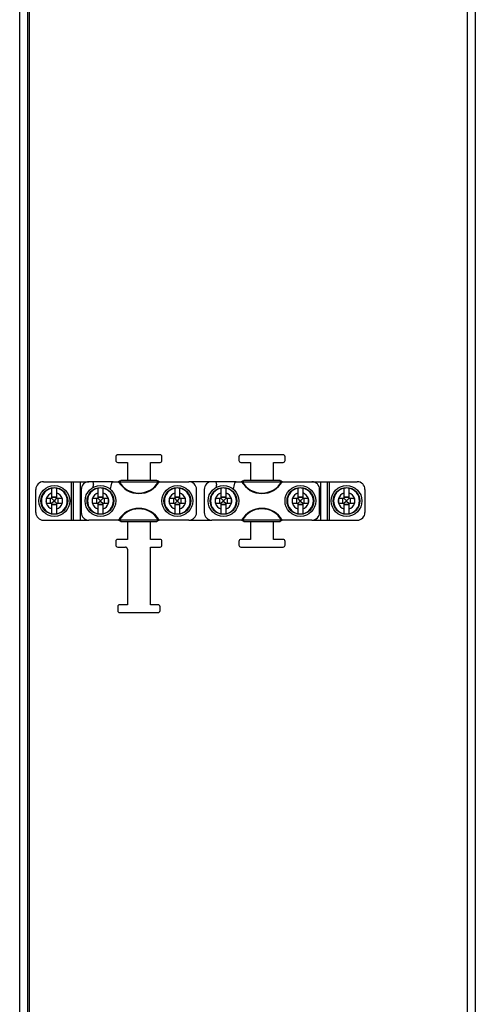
# Model space of a CAD drawing. Header units: millimetres. Extents: x 967 to 2466, y -778 to 1158.
# Tile 25 of 68: x 1834 to 1952, y 190 to 445. Entities that reach past the tile are written whole.
import ezdxf

# ---------------------------------------------------------------- set-up
doc = ezdxf.new("R2010")
doc.units = ezdxf.units.MM
doc.header["$LTSCALE"] = 30.734
doc.layers.get('0').update_dxf_attribs({"linetype": 'CONTINUOUS'})

msp = doc.modelspace()

# ---------------------------------------------------------------- linework, layer by layer
for p, q in [((1833.97, 34.64), (1833.97, 656.34)), ((1835.97, 655.84), (1835.97, 34.64)), ((1836.47, 481.74), (1836.47, 34.64)), ((1952.47, 481.16), (1952.47, 34.64)), ((1950.47, 34.64), (1950.47, 479.96)), ((1858.97, 331.84), (1858.97, 330.84)), ((1870.47, 332.34), (1859.47, 332.34)), ((1859.47, 330.34), (1861.97, 330.34)), ((1861.97, 330.34), (1861.97, 325.64)), ((1867.97, 325.64), (1867.97, 330.34)), ((1867.97, 330.34), (1870.47, 330.34)), ((1870.97, 330.84), (1870.97, 331.84)), ((1890.97, 331.84), (1890.97, 330.84)), ((1902.47, 332.34), (1891.47, 332.34)), ((1891.47, 330.34), (1893.97, 330.34)), ((1893.97, 330.34), (1893.97, 325.64)), ((1899.97, 330.34), (1902.47, 330.34)), ((1899.97, 325.64), (1899.97, 330.34)), ((1902.97, 330.84), (1902.97, 331.84)), ((1840.17, 325.34), (1851.97, 325.34)), ((1847.47, 315.34), (1847.47, 325.34)), ((1847.97, 315.34), (1847.97, 325.34)), ((1849.67, 325.34), (1849.67, 315.34)), ((1852.67, 325.34), (1851.97, 325.34)), ((1858.31, 325.34), (1852.67, 325.34)), ((1858.31, 325.34), (1859.81, 325.34)), ((1859.93, 325.45), (1859.69, 325.34)), ((1859.81, 325.34), (1859.83, 325.34)), ((1860.35, 325.64), (1859.83, 325.34)), ((1859.83, 325.34), (1870.12, 325.34)), ((1860.15, 325.55), (1859.93, 325.45)), ((1860.35, 325.64), (1860.15, 325.55)), ((1869.59, 325.64), (1860.35, 325.64)), ((1869.79, 325.55), (1869.59, 325.64)), ((1870.1, 325.34), (1869.59, 325.64)), ((1870.01, 325.45), (1869.79, 325.55)), ((1870.24, 325.34), (1870.01, 325.45)), ((1870.12, 325.34), (1870.14, 325.34)), ((1870.14, 325.34), (1877.97, 325.34)), ((1883.97, 325.34), (1877.97, 325.34)), ((1884.67, 325.34), (1883.97, 325.34)), ((1890.31, 325.34), (1884.67, 325.34)), ((1890.31, 325.34), (1891.81, 325.34)), ((1891.93, 325.45), (1891.69, 325.34)), ((1891.81, 325.34), (1891.83, 325.34)), ((1892.35, 325.64), (1891.83, 325.34)), ((1891.83, 325.34), (1902.12, 325.34)), ((1892.15, 325.55), (1891.93, 325.45)), ((1892.35, 325.64), (1892.15, 325.55)), ((1901.59, 325.64), (1892.35, 325.64)), ((1901.79, 325.55), (1901.59, 325.64)), ((1902.1, 325.34), (1901.59, 325.64)), ((1902.01, 325.45), (1901.79, 325.55)), ((1902.24, 325.34), (1902.01, 325.45)), ((1902.12, 325.34), (1902.14, 325.34)), ((1902.14, 325.34), (1909.97, 325.34)), ((1909.97, 325.34), (1921.77, 325.34)), ((1912.27, 315.34), (1912.27, 325.34)), ((1913.97, 325.34), (1913.97, 315.34)), ((1914.47, 325.34), (1914.47, 315.34)), ((1838.17, 317.34), (1838.17, 323.34)), ((1842.37, 320.94), (1842.37, 323.66)), ((1843.57, 323.66), (1843.57, 320.94)), ((1849.97, 323.34), (1849.97, 317.34)), ((1854.37, 320.94), (1854.37, 323.66)), ((1855.57, 323.66), (1855.57, 320.94)), ((1874.37, 320.94), (1874.37, 323.66)), ((1875.57, 323.66), (1875.57, 320.94)), ((1879.97, 317.34), (1879.97, 323.34)), ((1881.97, 323.34), (1881.97, 317.34)), ((1886.37, 320.94), (1886.37, 323.66)), ((1887.57, 323.66), (1887.57, 320.94)), ((1906.37, 320.94), (1906.37, 323.66)), ((1907.57, 323.66), (1907.57, 320.94)), ((1911.97, 317.34), (1911.97, 323.34)), ((1918.37, 320.94), (1918.37, 323.66)), ((1919.57, 323.66), (1919.57, 320.94)), ((1923.77, 323.34), (1923.77, 317.34)), ((1840.85, 320.94), (1840.85, 319.74)), ((1842.37, 320.94), (1840.85, 320.94)), ((1842.02, 319.74), (1842.02, 320.94)), ((1843.57, 321.36), (1842.37, 321.36)), ((1842.37, 321.29), (1843.57, 321.29)), ((1842.86, 320.45), (1842.37, 320.94)), ((1842.86, 320.23), (1842.37, 319.74)), ((1842.86, 320.45), (1842.86, 320.23)), ((1843.08, 320.45), (1842.86, 320.45)), ((1842.86, 320.23), (1843.08, 320.23)), ((1843.08, 320.45), (1843.57, 320.94)), ((1843.08, 320.23), (1843.08, 320.45)), ((1843.08, 320.23), (1843.57, 319.74)), ((1845.09, 320.94), (1843.57, 320.94)), ((1843.91, 320.94), (1843.91, 319.74)), ((1845.09, 319.74), (1845.09, 320.94)), ((1852.85, 320.94), (1852.85, 319.74)), ((1854.37, 320.94), (1852.85, 320.94)), ((1854.02, 319.74), (1854.02, 320.94)), ((1855.57, 321.36), (1854.37, 321.36)), ((1854.37, 321.29), (1855.57, 321.29)), ((1854.86, 320.45), (1854.37, 320.94)), ((1854.86, 320.23), (1854.37, 319.74)), ((1854.86, 320.45), (1854.86, 320.23)), ((1855.08, 320.45), (1854.86, 320.45)), ((1854.86, 320.23), (1855.08, 320.23)), ((1855.08, 320.45), (1855.57, 320.94)), ((1855.08, 320.23), (1855.08, 320.45)), ((1855.08, 320.23), (1855.57, 319.74)), ((1857.09, 320.94), (1855.57, 320.94)), ((1855.91, 320.94), (1855.91, 319.74)), ((1857.09, 319.74), (1857.09, 320.94)), ((1874.37, 320.94), (1872.85, 320.94)), ((1872.85, 320.94), (1872.85, 319.74)), ((1874.02, 319.74), (1874.02, 320.94)), ((1875.57, 321.36), (1874.37, 321.36)), ((1874.37, 321.29), (1875.57, 321.29)), ((1874.86, 320.45), (1874.37, 320.94)), ((1874.86, 320.23), (1874.37, 319.74)), ((1875.08, 320.45), (1874.86, 320.45)), ((1874.86, 320.45), (1874.86, 320.23)), ((1874.86, 320.23), (1875.08, 320.23)), ((1875.08, 320.45), (1875.57, 320.94)), ((1875.08, 320.23), (1875.08, 320.45)), ((1875.08, 320.23), (1875.57, 319.74)), ((1877.09, 320.94), (1875.57, 320.94)), ((1875.91, 320.94), (1875.91, 319.74)), ((1877.09, 319.74), (1877.09, 320.94)), ((1886.37, 320.94), (1884.85, 320.94)), ((1884.85, 320.94), (1884.85, 319.74)), ((1886.02, 319.74), (1886.02, 320.94)), ((1887.57, 321.36), (1886.37, 321.36)), ((1886.37, 321.29), (1887.57, 321.29)), ((1886.86, 320.45), (1886.37, 320.94)), ((1886.86, 320.23), (1886.37, 319.74)), ((1887.08, 320.45), (1886.86, 320.45)), ((1886.86, 320.45), (1886.86, 320.23)), ((1886.86, 320.23), (1887.08, 320.23)), ((1887.08, 320.45), (1887.57, 320.94)), ((1887.08, 320.23), (1887.08, 320.45)), ((1887.08, 320.23), (1887.57, 319.74)), ((1889.09, 320.94), (1887.57, 320.94)), ((1887.91, 320.94), (1887.91, 319.74)), ((1889.09, 319.74), (1889.09, 320.94)), ((1906.37, 320.94), (1904.85, 320.94)), ((1904.85, 320.94), (1904.85, 319.74)), ((1906.02, 319.74), (1906.02, 320.94)), ((1907.57, 321.36), (1906.37, 321.36)), ((1906.37, 321.29), (1907.57, 321.29)), ((1906.86, 320.45), (1906.37, 320.94)), ((1906.86, 320.23), (1906.77, 320.15)), ((1907.08, 320.45), (1906.86, 320.45)), ((1906.86, 320.45), (1906.86, 320.23)), ((1906.86, 320.23), (1907.08, 320.23)), ((1907.08, 320.45), (1907.16, 320.54)), ((1907.08, 320.23), (1907.08, 320.45)), ((1907.08, 320.23), (1907.57, 319.74)), ((1909.09, 320.94), (1907.57, 320.94)), ((1907.91, 320.94), (1907.91, 319.74)), ((1909.09, 319.74), (1909.09, 320.94)), ((1918.37, 320.94), (1916.85, 320.94)), ((1916.85, 320.94), (1916.85, 319.74)), ((1918.02, 319.74), (1918.02, 320.94)), ((1919.57, 321.36), (1918.37, 321.36)), ((1918.37, 321.29), (1919.57, 321.29)), ((1918.86, 320.45), (1918.37, 320.94)), ((1918.86, 320.23), (1918.37, 319.74)), ((1919.08, 320.45), (1918.86, 320.45)), ((1918.86, 320.45), (1918.86, 320.23)), ((1918.86, 320.23), (1919.08, 320.23)), ((1919.08, 320.45), (1919.57, 320.94)), ((1919.08, 320.23), (1919.08, 320.45)), ((1919.08, 320.23), (1919.57, 319.74)), ((1921.09, 320.94), (1919.57, 320.94)), ((1919.91, 320.94), (1919.91, 319.74)), ((1921.09, 319.74), (1921.09, 320.94)), ((1840.85, 319.74), (1842.37, 319.74)), ((1842.37, 317.03), (1842.37, 319.74)), ((1843.57, 319.4), (1842.37, 319.4)), ((1843.57, 319.32), (1842.37, 319.32)), ((1843.57, 319.74), (1843.57, 317.03)), ((1843.57, 319.74), (1845.09, 319.74)), ((1852.85, 319.74), (1854.37, 319.74)), ((1854.37, 317.03), (1854.37, 319.74)), ((1855.57, 319.4), (1854.37, 319.4)), ((1855.57, 319.32), (1854.37, 319.32)), ((1855.57, 319.74), (1855.57, 317.03)), ((1855.57, 319.74), (1857.09, 319.74)), ((1872.85, 319.74), (1874.37, 319.74)), ((1874.37, 317.03), (1874.37, 319.74)), ((1875.57, 319.4), (1874.37, 319.4)), ((1875.57, 319.32), (1874.37, 319.32)), ((1875.57, 319.74), (1877.09, 319.74)), ((1875.57, 319.74), (1875.57, 317.03)), ((1884.85, 319.74), (1886.37, 319.74)), ((1886.37, 317.03), (1886.37, 319.74)), ((1887.57, 319.4), (1886.37, 319.4)), ((1887.57, 319.32), (1886.37, 319.32)), ((1887.57, 319.74), (1889.09, 319.74)), ((1887.57, 319.74), (1887.57, 317.03)), ((1904.85, 319.74), (1906.37, 319.74)), ((1906.37, 317.03), (1906.37, 319.74)), ((1907.57, 319.4), (1906.37, 319.4)), ((1907.57, 319.32), (1906.37, 319.32)), ((1907.57, 319.74), (1909.09, 319.74)), ((1907.57, 319.74), (1907.57, 317.03)), ((1916.85, 319.74), (1918.37, 319.74)), ((1918.37, 317.03), (1918.37, 319.74)), ((1919.57, 319.4), (1918.37, 319.4)), ((1919.57, 319.32), (1918.37, 319.32)), ((1919.57, 319.74), (1921.09, 319.74)), ((1919.57, 319.74), (1919.57, 317.03)), ((1840.17, 315.34), (1851.97, 315.34)), ((1859.79, 315.34), (1851.97, 315.34)), ((1859.69, 315.34), (1859.93, 315.24)), ((1859.81, 315.34), (1859.79, 315.34)), ((1870.1, 315.34), (1859.81, 315.34)), ((1859.83, 315.34), (1860.35, 315.04)), ((1859.93, 315.24), (1860.15, 315.14)), ((1860.15, 315.14), (1860.35, 315.04)), ((1860.35, 315.04), (1869.59, 315.04)), ((1861.97, 315.04), (1861.97, 310.34)), ((1867.97, 310.34), (1867.97, 315.04)), ((1869.59, 315.04), (1870.1, 315.34)), ((1869.59, 315.04), (1869.79, 315.14)), ((1869.79, 315.14), (1870.01, 315.24)), ((1870.01, 315.24), (1870.24, 315.34)), ((1870.12, 315.34), (1870.1, 315.34)), ((1877.97, 315.34), (1870.12, 315.34)), ((1877.97, 315.34), (1883.97, 315.34)), ((1891.79, 315.34), (1883.97, 315.34)), ((1891.69, 315.34), (1891.93, 315.24)), ((1891.81, 315.34), (1891.79, 315.34)), ((1902.1, 315.34), (1891.81, 315.34)), ((1891.83, 315.34), (1892.35, 315.04)), ((1891.93, 315.24), (1892.15, 315.14)), ((1892.15, 315.14), (1892.35, 315.04)), ((1892.35, 315.04), (1901.59, 315.04)), ((1893.97, 315.04), (1893.97, 310.34)), ((1899.97, 310.34), (1899.97, 315.04)), ((1901.59, 315.04), (1902.1, 315.34)), ((1901.59, 315.04), (1901.79, 315.14)), ((1901.79, 315.14), (1902.01, 315.24)), ((1902.01, 315.24), (1902.24, 315.34)), ((1902.12, 315.34), (1902.1, 315.34)), ((1909.97, 315.34), (1902.12, 315.34)), ((1909.97, 315.34), (1921.77, 315.34)), ((1858.97, 309.84), (1858.97, 308.84)), ((1861.97, 310.34), (1859.47, 310.34)), ((1870.47, 310.34), (1867.97, 310.34)), ((1870.97, 308.84), (1870.97, 309.84)), ((1890.97, 309.84), (1890.97, 308.84)), ((1893.97, 310.34), (1891.47, 310.34)), ((1902.47, 310.34), (1899.97, 310.34)), ((1902.97, 308.84), (1902.97, 309.84)), ((1859.47, 308.34), (1861.47, 308.34)), ((1861.97, 307.84), (1861.97, 293.34)), ((1867.97, 293.34), (1867.97, 308.34)), ((1867.97, 308.34), (1870.47, 308.34)), ((1891.47, 308.34), (1902.47, 308.34)), ((1859.47, 292.84), (1859.47, 291.84)), ((1861.97, 293.34), (1859.97, 293.34)), ((1869.97, 293.34), (1867.97, 293.34)), ((1870.47, 291.84), (1870.47, 292.84)), ((1859.97, 291.34), (1869.97, 291.34))]:
    msp.add_line(p, q)
for points in [[(1906.77, 320.15), (1906.44, 319.82), (1906.37, 319.74)], [(1907.16, 320.54), (1907.49, 320.87), (1907.57, 320.94)]]:
    msp.add_lwpolyline(points)
for centre, radius in [((1842.97, 320.34), 4), ((1842.97, 320.34), 3.48), ((1854.97, 320.34), 4), ((1854.97, 320.34), 3.48), ((1874.97, 320.34), 4), ((1874.97, 320.34), 3.48), ((1886.97, 320.34), 4), ((1886.97, 320.34), 3.48), ((1906.97, 320.34), 4), ((1906.97, 320.34), 3.48), ((1918.97, 320.34), 4), ((1918.97, 320.34), 3.48)]:
    msp.add_circle(centre, radius)
for centre, radius, start, end in [((1859.47, 331.84), 0.5, 90, 180), ((1859.47, 330.84), 0.5, 180, 270), ((1870.47, 331.84), 0.5, 0, 90), ((1870.47, 330.84), 0.5, 270, 360), ((1891.47, 331.84), 0.5, 90, 180), ((1891.47, 330.84), 0.5, 180, 270), ((1902.47, 331.84), 0.5, 0, 90), ((1902.47, 330.84), 0.5, 270, 360), ((1840.17, 323.34), 2, 90, 180), ((1851.97, 323.34), 2, 90, 180), ((1852.67, 324.84), 0.5, 348.5915, 90), ((1858.31, 324.84), 0.5, 90, 164.8783), ((1864.97, 328.34), 6.07, 209.6391, 330.3609), ((1864.97, 328.34), 5.95, 210.2935, 329.7065), ((1877.97, 323.34), 2, 0, 90), ((1883.97, 323.34), 2, 90, 180), ((1884.67, 324.84), 0.5, 348.5915, 90), ((1890.31, 324.84), 0.5, 90, 164.8783), ((1896.97, 328.34), 6.07, 209.6391, 330.3609), ((1896.97, 328.34), 5.95, 210.2935, 329.7065), ((1909.97, 323.34), 2, 0, 90), ((1921.77, 323.34), 2, 0, 90), ((1842.97, 320.34), 3.37, 100.2596, 259.7404), ((1842.97, 320.34), 3.37, 79.7404, 100.2596), ((1842.97, 320.34), 3.37, 280.2596, 79.7404), ((1854.97, 320.34), 3.37, 100.2596, 259.7404), ((1874.97, 320.34), 22.25, 168.5915, 171.0088), ((1854.97, 320.34), 3.37, 79.7404, 100.2596), ((1854.97, 320.34), 3.37, 280.2596, 79.7404), ((1874.97, 320.34), 17.75, 164.8783, 169.9357), ((1874.97, 320.34), 3.37, 100.2596, 259.7404), ((1874.97, 320.34), 3.37, 79.7404, 100.2596), ((1874.97, 320.34), 3.37, 280.2596, 79.7404), ((1886.97, 320.34), 3.37, 100.2596, 259.7404), ((1906.97, 320.34), 22.25, 168.5915, 171.0088), ((1886.97, 320.34), 3.37, 79.7404, 100.2596), ((1886.97, 320.34), 3.37, 280.2596, 79.7404), ((1906.97, 320.34), 17.75, 164.8783, 169.9357), ((1906.97, 320.34), 3.37, 100.2596, 259.7404), ((1906.97, 320.34), 3.37, 79.7404, 100.2596), ((1906.97, 320.34), 3.37, 280.2596, 79.7404), ((1918.97, 320.34), 3.37, 100.2596, 259.7404), ((1918.97, 320.34), 3.37, 79.7404, 100.2596), ((1918.97, 320.34), 3.37, 280.2596, 79.7404), ((1842.97, 320.34), 2.17, 167.3276, 192.6724), ((1842.97, 320.34), 2.17, 106.029, 163.971), ((1842.97, 320.34), 2.17, 16.029, 73.971), ((1842.97, 320.34), 2.17, 347.3276, 12.6724), ((1854.97, 320.34), 2.17, 167.3276, 192.6724), ((1854.97, 320.34), 2.17, 106.029, 163.971), ((1854.97, 320.34), 2.17, 16.029, 73.971), ((1854.97, 320.34), 2.17, 347.3276, 12.6724), ((1874.97, 320.34), 2.17, 167.3276, 192.6724), ((1874.97, 320.34), 2.17, 106.029, 163.971), ((1874.97, 320.34), 2.17, 16.029, 73.971), ((1874.97, 320.34), 2.17, 347.3276, 12.6724), ((1886.97, 320.34), 2.17, 167.3276, 192.6724), ((1886.97, 320.34), 2.17, 106.029, 163.971), ((1886.97, 320.34), 2.17, 16.029, 73.971), ((1886.97, 320.34), 2.17, 347.3276, 12.6724), ((1906.97, 320.34), 2.17, 167.3276, 192.6724), ((1906.97, 320.34), 2.17, 106.029, 163.971), ((1906.97, 320.34), 2.17, 16.029, 73.971), ((1906.97, 320.34), 2.17, 347.3276, 12.6724), ((1918.97, 320.34), 2.17, 167.3276, 192.6724), ((1918.97, 320.34), 2.17, 106.029, 163.971), ((1918.97, 320.34), 2.17, 16.029, 73.971), ((1918.97, 320.34), 2.17, 347.3276, 12.6724), ((1840.17, 317.34), 2, 180, 270), ((1842.97, 320.34), 2.17, 196.029, 253.971), ((1842.97, 320.34), 2.17, 286.029, 343.971), ((1851.97, 317.34), 2, 180, 270), ((1854.97, 320.34), 2.17, 196.029, 253.971), ((1854.97, 320.34), 2.17, 286.029, 343.971), ((1864.97, 312.34), 6.07, 29.6391, 150.3609), ((1864.97, 312.34), 5.95, 30.2935, 149.7065), ((1874.97, 320.34), 2.17, 196.029, 253.971), ((1874.97, 320.34), 2.17, 286.029, 343.971), ((1877.97, 317.34), 2, 270, 360), ((1883.97, 317.34), 2, 180, 270), ((1886.97, 320.34), 2.17, 196.029, 253.971), ((1886.97, 320.34), 2.17, 286.029, 343.971), ((1896.97, 312.34), 6.07, 29.6391, 150.3609), ((1896.97, 312.34), 5.95, 30.2935, 149.7065), ((1906.97, 320.34), 2.17, 196.029, 253.971), ((1906.97, 320.34), 2.17, 286.029, 343.971), ((1909.97, 317.34), 2, 270, 360), ((1918.97, 320.34), 2.17, 196.029, 253.971), ((1918.97, 320.34), 2.17, 286.029, 343.971), ((1921.77, 317.34), 2, 270, 360), ((1842.97, 320.34), 3.37, 259.7404, 280.2596), ((1854.97, 320.34), 3.37, 259.7404, 280.2596), ((1874.97, 320.34), 3.37, 259.7404, 280.2596), ((1886.97, 320.34), 3.37, 259.7404, 280.2596), ((1906.97, 320.34), 3.37, 259.7404, 280.2596), ((1918.97, 320.34), 3.37, 259.7404, 280.2596), ((1859.47, 309.84), 0.5, 90, 180), ((1870.47, 309.84), 0.5, 0, 90), ((1891.47, 309.84), 0.5, 90, 180), ((1902.47, 309.84), 0.5, 0, 90), ((1859.47, 308.84), 0.5, 180, 270), ((1861.47, 307.84), 0.5, 0, 90), ((1870.47, 308.84), 0.5, 270, 360), ((1891.47, 308.84), 0.5, 180, 270), ((1902.47, 308.84), 0.5, 270, 360), ((1859.97, 292.84), 0.5, 90, 180), ((1859.97, 291.84), 0.5, 180, 270), ((1869.97, 292.84), 0.5, 0, 90), ((1869.97, 291.84), 0.5, 270, 360)]:
    msp.add_arc(centre, radius, start, end)

doc.saveas('drawing.dxf')
